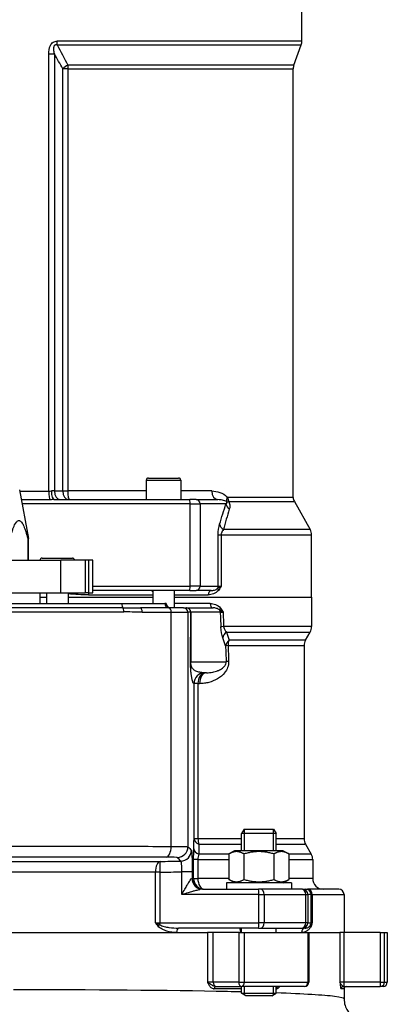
# Model space of a CAD drawing. Header units: millimetres. Extents: x 0 to 5940, y 0 to 4200.
# Tile 57 of 62: x 4817 to 4987, y 2093 to 2548. Entities that reach past the tile are written whole.
import ezdxf

# ---------------------------------------------------------------- set-up
doc = ezdxf.new("R2010")
doc.units = ezdxf.units.MM
doc.header["$LTSCALE"] = 50
doc.layers.add('02-LINIE-035', color=2, linetype='CONTINUOUS')

msp = doc.modelspace()

# ---------------------------------------------------------------- linework, layer by layer
at = {"layer": '02-LINIE-035'}
for p, q in [((4947.46, 2538.03), (4947.46, 2557.83)), ((4834.25, 2536.32), (4947.15, 2536.32)), ((4947.46, 2538.03), (4834.29, 2538.03)), ((4943.76, 2526.98), (4947.15, 2536.32)), ((4830.47, 2330.13), (4830.47, 2532.11)), ((4830.47, 2532.11), (4833.08, 2532.11)), ((4833.08, 2532.11), (4833.08, 2330.15)), ((4839.16, 2525.27), (4836.91, 2525.27)), ((4836.91, 2330.15), (4836.91, 2525.27)), ((4839.16, 2525.27), (4943.46, 2525.27)), ((4839.16, 2525.27), (4839.16, 2330.15)), ((4943.76, 2526.98), (4839.22, 2526.98)), ((4943.46, 2327.2), (4943.46, 2525.27)), ((4875.46, 2335.15), (4891.46, 2335.15)), ((4875.46, 2335.15), (4875.46, 2326.15)), ((4876.46, 2336.15), (4890.46, 2336.15)), ((4891.46, 2335.15), (4891.46, 2326.15)), ((4816.9, 2330.68), (4820.96, 2308.15)), ((4833.08, 2330.15), (4831.6, 2330.15)), ((4833.08, 2330.15), (4836.91, 2330.15)), ((4836.91, 2330.15), (4839.16, 2330.15)), ((4875.46, 2330.15), (4839.16, 2330.15)), ((4905.76, 2330.15), (4891.46, 2330.15)), ((4832.98, 2326.15), (4895.67, 2326.15)), ((4898.49, 2326.15), (4895.67, 2326.15)), ((4898.49, 2326.15), (4908.59, 2326.15)), ((4943.46, 2327.2), (4913.2, 2327.2)), ((4913.6, 2325.23), (4943.98, 2325.23)), ((4943.98, 2325.23), (4951.31, 2312.29)), ((4895.72, 2324.15), (4818.08, 2324.15)), ((4895.72, 2286.15), (4895.72, 2324.15)), ((4895.72, 2324.15), (4900.42, 2324.15)), ((4900.42, 2324.15), (4900.42, 2286.15)), ((4912.35, 2324.15), (4900.42, 2324.15)), ((4951.31, 2312.29), (4911.17, 2312.29)), ((4820.96, 2308.15), (4820.68, 2308.15)), ((4820.68, 2308.15), (4820.68, 2298.15)), ((4820.96, 2298.15), (4820.96, 2308.15)), ((4908.75, 2286.15), (4908.75, 2309.83)), ((4908.75, 2309.83), (4910.1, 2309.83)), ((4910.1, 2309.83), (4951.96, 2309.83)), ((4910.1, 2309.83), (4910.1, 2286.15)), ((4951.96, 2281.15), (4951.96, 2309.83)), ((4755.5, 2298.15), (4836.03, 2298.15)), ((4827.32, 2299.15), (4841.32, 2299.15)), ((4836.03, 2283.15), (4836.03, 2298.15)), ((4847.17, 2298.15), (4836.03, 2298.15)), ((4849, 2298.15), (4847.17, 2298.15)), ((4847.17, 2298.15), (4847.17, 2283.15)), ((4849, 2283.15), (4849, 2298.15)), ((4850.71, 2298.15), (4849, 2298.15)), ((4850.71, 2283.15), (4850.71, 2298.15)), ((4850.71, 2286.15), (4895.72, 2286.15)), ((4895.67, 2284.15), (4850.71, 2284.15)), ((4878.46, 2284.15), (4878.46, 2278.15)), ((4888.46, 2284.15), (4888.46, 2276.15)), ((4895.67, 2284.15), (4898.49, 2284.15)), ((4900.42, 2286.15), (4895.72, 2286.15)), ((4905.43, 2284.15), (4898.49, 2284.15)), ((4900.42, 2286.15), (4908.75, 2286.15)), ((4908.75, 2286.15), (4910.1, 2286.15)), ((4755.5, 2283.15), (4836.03, 2283.15)), ((4826.46, 2278.15), (4826.46, 2283.15)), ((4826.46, 2281.15), (4829.32, 2281.15)), ((4829.32, 2283.15), (4829.32, 2278.15)), ((4836.03, 2283.15), (4847.17, 2283.15)), ((4839.32, 2283.15), (4839.32, 2278.15)), ((4839.32, 2281.15), (4878.46, 2281.15)), ((4839.32, 2281.15), (4878.46, 2281.15)), ((4849, 2283.15), (4847.17, 2283.15)), ((4848.76, 2282.15), (4878.46, 2282.15)), ((4849, 2283.15), (4850.71, 2283.15)), ((4888.46, 2282.15), (4904.12, 2282.15)), ((4888.46, 2281.15), (4951.96, 2281.15)), ((4888.46, 2281.15), (4951.96, 2281.15)), ((4951.96, 2281.15), (4951.96, 2267.49)), ((4864.67, 2276.21), (4764.24, 2276.21)), ((4764.75, 2278.15), (4864.16, 2278.15)), ((4864.16, 2278.15), (4884, 2278.15)), ((4886.04, 2276.15), (4872.8, 2276.15)), ((4884.75, 2278.15), (4884, 2278.15)), ((4884.75, 2278.15), (4884.76, 2278.15)), ((4892.74, 2276.15), (4886.04, 2276.15)), ((4905.03, 2278.15), (4888.46, 2278.15)), ((4892.74, 2276.15), (4894.04, 2276.15)), ((4894.04, 2276.15), (4894.21, 2276.15)), ((4894.21, 2276.15), (4906.35, 2276.15)), ((4763.74, 2274.27), (4865.17, 2274.27)), ((4873.59, 2274.15), (4887.01, 2274.15)), ((4887.01, 2165.95), (4887.01, 2274.15)), ((4887.01, 2274.15), (4894.74, 2274.15)), ((4894.74, 2274.15), (4894.74, 2165.76)), ((4896.04, 2274.15), (4894.74, 2274.15)), ((4895.95, 2251.36), (4896.04, 2274.15)), ((4896.14, 2274.2), (4896.05, 2251.28)), ((4909.7, 2274.2), (4896.14, 2274.2)), ((4951.96, 2267.49), (4911.26, 2267.49)), ((4912.57, 2264.99), (4951.29, 2264.99)), ((4949.13, 2261.24), (4913.8, 2261.24)), ((4949.13, 2261.24), (4951.29, 2264.99)), ((4913.3, 2258.74), (4948.46, 2258.74)), ((4948.46, 2258.74), (4948.46, 2169.41)), ((4896.05, 2251.28), (4912.44, 2251.28)), ((4903.35, 2246.15), (4902.49, 2246.15)), ((4897.58, 2241.15), (4897.49, 2241.15)), ((4897.58, 2169.41), (4897.58, 2241.15)), ((4899.41, 2241.15), (4897.58, 2241.15)), ((4899.41, 2241.15), (4900.16, 2241.15)), ((4899.41, 2241.15), (4899.41, 2169.41)), ((4920.82, 2173.95), (4919.59, 2171.95)), ((4935.59, 2171.95), (4919.59, 2171.95)), ((4919.59, 2163.95), (4919.59, 2171.95)), ((4920.8, 2173.91), (4920.8, 2163.95)), ((4920.82, 2173.95), (4934.36, 2173.95)), ((4934.36, 2173.95), (4935.59, 2171.95)), ((4934.39, 2163.95), (4934.39, 2173.91)), ((4935.59, 2163.95), (4935.59, 2171.95)), ((4899.41, 2169.41), (4897.58, 2169.41)), ((4919.59, 2169.41), (4899.41, 2169.41)), ((4899.83, 2166.91), (4919.59, 2166.91)), ((4948.46, 2169.41), (4935.59, 2169.41)), ((4935.59, 2166.91), (4949.13, 2166.91)), ((4949.13, 2166.91), (4951.79, 2162.31)), ((4913.74, 2162.31), (4899.77, 2162.31)), ((4916.34, 2163.95), (4913.74, 2162.44)), ((4913.74, 2162.44), (4913.74, 2150.65)), ((4938.84, 2163.95), (4916.34, 2163.95)), ((4920.66, 2162.44), (4920.66, 2150.65)), ((4934.52, 2162.44), (4934.52, 2150.65)), ((4938.84, 2163.95), (4941.45, 2162.44)), ((4941.45, 2162.44), (4941.45, 2150.65)), ((4951.79, 2162.31), (4941.45, 2162.31)), ((4897.4, 2151.15), (4897.4, 2159.81)), ((4899.32, 2159.81), (4897.4, 2159.81)), ((4899.32, 2159.81), (4913.74, 2159.81)), ((4899.32, 2159.81), (4899.32, 2151.15)), ((4941.45, 2159.81), (4952.46, 2159.81)), ((4952.46, 2159.81), (4952.46, 2151.15)), ((4879.79, 2130.65), (4879.79, 2153.99)), ((4881.76, 2153.99), (4879.79, 2153.99)), ((4881.76, 2153.99), (4881.76, 2130.65)), ((4891.89, 2143.65), (4891.89, 2154.17)), ((4896.72, 2154.17), (4891.89, 2154.17)), ((4896.72, 2154.17), (4896.72, 2151.15)), ((4896.72, 2151.15), (4896.6, 2151.15)), ((4896.72, 2151.15), (4897.4, 2151.15)), ((4897.4, 2151.15), (4899.32, 2151.15)), ((4913.74, 2151.15), (4899.32, 2151.15)), ((4942.59, 2149.15), (4912.59, 2149.15)), ((4912.59, 2149.15), (4912.59, 2146.15)), ((4916.34, 2149.15), (4913.74, 2150.65)), ((4938.84, 2149.15), (4941.45, 2150.65)), ((4952.46, 2151.15), (4941.45, 2151.15)), ((4942.59, 2149.15), (4942.59, 2146.15)), ((4927.52, 2143.65), (4891.89, 2143.65)), ((4901.48, 2146.15), (4927.43, 2146.15)), ((4928.36, 2146.15), (4927.43, 2146.15)), ((4927.52, 2130.65), (4927.52, 2143.65)), ((4927.52, 2143.65), (4929.98, 2143.65)), ((4947.31, 2146.15), (4928.36, 2146.15)), ((4929.98, 2143.65), (4929.98, 2130.65)), ((4929.98, 2143.65), (4949.21, 2143.65)), ((4947.67, 2146.15), (4947.31, 2146.15)), ((4947.67, 2146.15), (4949.27, 2146.15)), ((4949.21, 2130.65), (4949.21, 2143.65)), ((4949.21, 2143.65), (4950.17, 2143.65)), ((4949.27, 2146.15), (4949.99, 2146.15)), ((4964.46, 2146.15), (4949.99, 2146.15)), ((4950.17, 2143.65), (4950.17, 2130.65)), ((4951.77, 2143.65), (4950.17, 2143.65)), ((4951.77, 2130.65), (4951.77, 2143.65)), ((4952.25, 2143.65), (4951.77, 2143.65)), ((4952.25, 2143.65), (4966.96, 2143.65)), ((4952.25, 2143.65), (4952.25, 2130.65)), ((4966.96, 2143.65), (4966.96, 2126.15)), ((4879.79, 2130.65), (4881.76, 2130.65)), ((4881.76, 2130.65), (4927.52, 2130.65)), ((4929.98, 2130.65), (4927.52, 2130.65)), ((4949.21, 2130.65), (4929.98, 2130.65)), ((4950.17, 2130.65), (4949.21, 2130.65)), ((4950.17, 2130.65), (4951.77, 2130.65)), ((4951.77, 2130.65), (4952.25, 2130.65)), ((4723.71, 2126.15), (4903.83, 2126.15)), ((4739.43, 2126.15), (4889.48, 2126.15)), ((4889.48, 2126.15), (4903.83, 2126.15)), ((4927.43, 2128.15), (4890.46, 2128.15)), ((4903.83, 2126.15), (4903.83, 2103.15)), ((4906.41, 2126.15), (4903.83, 2126.15)), ((4906.41, 2103.15), (4906.41, 2126.15)), ((4918.23, 2126.15), (4906.41, 2126.15)), ((4918.23, 2126.15), (4920.88, 2126.15)), ((4918.23, 2126.15), (4918.23, 2103.15)), ((4919.59, 2126.15), (4919.59, 2128.15)), ((4920.88, 2103.15), (4920.88, 2126.15)), ((4920.88, 2126.15), (4950.21, 2126.15)), ((4927.43, 2128.15), (4928.36, 2128.15)), ((4928.36, 2128.15), (4947.31, 2128.15)), ((4935.59, 2126.15), (4935.59, 2128.15)), ((4947.31, 2128.15), (4947.67, 2128.15)), ((4948.97, 2128.15), (4947.67, 2128.15)), ((4950.21, 2126.15), (4950.64, 2126.15)), ((4950.21, 2126.15), (4950.21, 2103.15)), ((4950.64, 2126.15), (4965.03, 2126.15)), ((4950.64, 2126.15), (4950.64, 2103.15)), ((4950.64, 2126.15), (4965.03, 2126.15)), ((4965.03, 2126.15), (4965.03, 2103.15)), ((4967, 2126.15), (4965.03, 2126.15)), ((4967, 2103.15), (4967, 2126.15)), ((4983.72, 2126.15), (4967, 2126.15)), ((4983.72, 2126.15), (4985.7, 2126.15)), ((4983.72, 2126.15), (4983.72, 2103.15)), ((4985.7, 2103.15), (4985.7, 2126.15)), ((4985.7, 2126.15), (4986.96, 2126.15)), ((4986.96, 2126.15), (4986.96, 2103.15)), ((4906.41, 2103.15), (4903.83, 2103.15)), ((4918.23, 2103.15), (4906.41, 2103.15)), ((4918.23, 2103.15), (4920.88, 2103.15)), ((4920.88, 2103.15), (4950.21, 2103.15)), ((4950.21, 2103.15), (4950.64, 2103.15)), ((4967, 2103.15), (4965.03, 2103.15)), ((4967, 2101.15), (4967, 2103.15)), ((4983.72, 2103.15), (4967, 2103.15)), ((4983.72, 2103.15), (4983.72, 2101.15)), ((4983.72, 2103.15), (4985.7, 2103.15)), ((4985.7, 2103.15), (4986.96, 2103.15)), ((4919.59, 2100.15), (4906.9, 2100.15)), ((4907.51, 2101.15), (4907.83, 2101.15)), ((4907.83, 2101.15), (4919.65, 2101.15)), ((4919.59, 2098.17), (4919.59, 2101.15)), ((4919.59, 2098.17), (4935.59, 2098.17)), ((4921.59, 2096.95), (4919.59, 2098.17)), ((4948.64, 2101.15), (4919.65, 2101.15)), ((4920.8, 2101.15), (4920.8, 2097.43)), ((4933.59, 2096.95), (4935.59, 2098.17)), ((4934.39, 2097.43), (4934.39, 2101.15)), ((4935.59, 2098.17), (4935.59, 2101.15)), ((4935.74, 2100.15), (4935.59, 2100.15)), ((4966.96, 2100.15), (4965.59, 2100.15)), ((4966.58, 2101.15), (4967, 2101.15)), ((4966.96, 2100.15), (4966.96, 2095.43)), ((4967, 2101.15), (4983.72, 2101.15)), ((4984.96, 2101.15), (4983.72, 2101.15)), ((4933.59, 2096.95), (4921.59, 2096.95))]:
    msp.add_line(p, q, dxfattribs=at)
for centre, radius, start, end in [((4942.46, 2538.03), 5, 340, 0), ((4948.46, 2525.27), 5, 160, 180), ((4876.46, 2335.15), 1, 90, 180), ((4890.46, 2335.15), 1, 0, 90), ((4947.46, 2327.2), 4, 180, 209.5388), ((4946.96, 2309.83), 5, 0, 29.5388), ((4827.32, 2298.15), 1, 90, 180), ((4841.32, 2298.15), 1, 0, 90), ((4886.76, 2278.15), 2, 180, 270), ((4946.96, 2267.49), 5, 330, 0), ((4953.46, 2258.74), 5, 150, 180), ((4953.46, 2169.41), 5, 180, 210), ((4947.46, 2159.81), 5, 0, 30), ((4957.46, 2151.15), 5, 180, 270), ((4964.46, 2143.65), 2.5, 0, 90), ((4948.64, 2103.15), 2, 270, 0), ((4984.96, 2103.15), 2, 270, 0), ((4967.96, 2100.15), 1, 90, 180)]:
    msp.add_arc(centre, radius, start, end, dxfattribs=at)
for centre, major_axis, ratio, start_param, end_param in [((4833.55, 2538.03), (0, -5), 0.149144, 1.22173, 1.570796), ((4840.12, 2525.27), (4.33, 2.5), 0.386247, 1.556083, 2.161597), ((4840.12, 2525.27), (0, -5), 0.191532, 4.363323, 4.712389), ((4830.95, 2330.13), (0.03, -4), 0.120402, 4.711555, 6.209981), ((4832.98, 2330.15), (0, -4), 0.345575, 4.712389, 6.283185), ((4835.65, 2330.15), (0, -4), 0.642788, 4.712389, 6.283185), ((4839.48, 2330.15), (0, -4), 0.642788, 4.712389, 6.283185), ((4839.93, 2330.15), (0, -4), 0.191532, 4.712389, 6.283185), ((4908.59, 2330.15), (0, -4), 0.70778, 4.712389, 6.283185), ((4895.67, 2324.15), (0, 2), 0.026177, 4.712389, 6.283185), ((4898.49, 2324.15), (0, 2), 0.965926, 4.712389, 6.283185), ((4916.01, 2327.34), (-2.89, -2.76), 0.632475, 5.29748, 5.996564), ((4916.27, 2327.2), (0, -4), 0.765495, 4.712389, 5.227938), ((4917.18, 2324.15), (4.74, -1.59), 0.765149, 3.555276, 4.227056), ((4914.24, 2314.76), (-4.8, 1.41), 0.72399, 0.384616, 1.102461), ((4895.67, 2286.15), (0, -2), 0.026177, 0, 1.570796), ((4898.49, 2286.15), (0, -2), 0.965926, 0, 1.570796), ((4905.43, 2282.15), (0, 2), 0.652136, 0, 1.570796), ((4910.19, 2284.19), (-1.58, 1.23), 0.500888, 0.26391, 0.997951), ((4906.82, 2286.15), (0, 2), 0.965926, 4.201538, 4.712389), ((4849.26, 2282.15), (0, 2), 0.249512, 1.047198, 1.570796), ((4864.84, 2278.15), (0, -2), 0.338127, 4.712389, 6.030505), ((4864.5, 2274.27), (0, 2), 0.338127, 4.712389, 6.030505), ((4872.8, 2274.15), (0, 2), 0.394251, 4.712389, 6.283185), ((4886, 2278.15), (0, -2), 0.999391, 4.712389, 6.283185), ((4886.75, 2278.15), (0, -2), 0.999391, 4.712389, 6.283185), ((4886.04, 2274.15), (0, 2), 0.483671, 4.712389, 6.283185), ((4892.74, 2274.15), (0, 2), 0.999391, 4.712389, 6.283185), ((4894.04, 2274.15), (0, 2), 0.999391, 4.712389, 6.283185), ((4894.21, 2274.15), (0, 2), 0.965926, 4.738569, 6.283185), ((4906.35, 2278.15), (0, -2), 0.658713, 4.712389, 6.283185), ((4911.16, 2276.07), (-1.59, -1.22), 0.504645, 5.295384, 6.01723), ((4907.77, 2274.15), (0, -2), 0.965926, 1.596976, 2.072613), ((4899.04, 2274.15), (-3, -0.01), 0.077034, 6.019146, 6.247519), ((4809.63, 6968.41), (137.65, -5441.86), 0.006773, 5.752631, 5.755122), ((4913.59, 2274.15), (4.05, -0.07), 0.015324, 3.427467, 4.0275), ((4814.46, 6968.55), (132.82, -5441.86), 0.006536, 5.752709, 5.755134), ((4914.78, 2267.49), (-5, -0.18), 0.036552, 5.492819, 6.021299), ((4915.67, 2262.49), (-4.73, -1.63), 0.74526, 5.150972, 5.884689), ((4916.99, 2258.74), (-4.7, -1.7), 0.761845, 5.157226, 5.872297), ((4916.99, 2258.74), (0, -5), 0.737656, 4.18879, 4.712389), ((4916.99, 2258.74), (-5, -0.19), 0.041811, 5.54118, 6.021243), ((4809.63, 6968.41), (134.27, -5308.2), 0.006773, 5.803609, 5.806615), ((4814.46, 6968.55), (129.44, -5308.2), 0.00653, 5.803622, 5.806627), ((4898.95, 2251.36), (-3, 0.01), 0.115556, 0.035142, 0.263514), ((4917.27, 2251.41), (-5, -0.19), 0.042169, 5.544176, 6.021239), ((4902.49, 2241.15), (0, 5), 0.999391, 0, 1.570796), ((4902.58, 2241.15), (0, 5), 0.999391, 0, 1.570796), ((4902.58, 2241.15), (0, 5), 0.63399, 0, 1.570796), ((4903.35, 2241.15), (0, 5), 0.639562, 0, 1.570796), ((4884.59, 2165.95), (0, -5), 0.483671, 0.039884, 1.571182), ((4889.75, 2165.76), (3.5, 3.57), 0.998807, 3.937737, 5.487041), ((4902.58, 2169.41), (-5, 0.13), 0.609243, 0.044025, 1.005768), ((4902.58, 2169.41), (0, -5), 0.63399, 4.712389, 5.235988), ((4891.38, 2164.15), (3.5, 3.57), 0.998808, 3.93803, 5.486748), ((4902.46, 2164.81), (-5, 0.13), 0.603803, 0.043795, 1.018579), ((4881.93, 2153.99), (0, 5), 0.428436, 0.038634, 1.570371), ((4881.93, 2153.99), (-0.08, 5), 0.034895, 0.034928, 1.570226), ((4854.63, 2156.13), (-93.07, -0.77), 0.026571, 1.866389, 1.982535), ((4901.48, 2151.15), (0, -5), 0.976381, 4.712389, 6.283185), ((4901.71, 2151.15), (0, -5), 0.999391, 4.712389, 6.283185), ((4902.4, 2151.15), (0, -5), 0.999391, 4.712389, 6.283185), ((4902.4, 2151.15), (0, -5), 0.61497, 4.712389, 6.283185), ((4927.43, 2143.65), (0, 2.5), 0.034899, 4.712389, 6.283185), ((4928.36, 2143.65), (0, 2.5), 0.650865, 4.712389, 6.283185), ((4947.31, 2143.65), (0, 2.5), 0.759194, 4.712389, 6.283185), ((4947.67, 2143.65), (0, 2.5), 0.999391, 4.712389, 6.283185), ((4949.27, 2143.65), (0, 2.5), 0.999391, 4.712389, 6.283185), ((4949.99, 2143.65), (0, 2.5), 0.903572, 4.712389, 6.283185), ((4881.82, 2129.1), (1.55, 1.26), 0.292558, 1.378031, 1.915679), ((4881.67, 2130.65), (0, 2.5), 0.034899, 4.361619, 4.712389), ((4927.43, 2130.65), (0, -2.5), 0.034899, 0, 1.570796), ((4928.36, 2130.65), (0, -2.5), 0.650865, 0, 1.570796), ((4947.31, 2130.65), (0, -2.5), 0.759194, 0, 1.570796), ((4947.67, 2130.65), (0, -2.5), 0.999391, 0, 1.570796), ((4953.5, 2129.1), (-1.86, 0.73), 0.603842, 0.041128, 0.578776), ((4949.27, 2130.65), (0, 2.5), 0.999391, 4.361619, 4.712389), ((4890.46, 2126.15), (0, 2), 0.491963, 0, 1.570796), ((4948.97, 2126.15), (0, 2), 0.870616, 0, 1.570796), ((4907.83, 2103.15), (0, -2), 0.707107, 4.712389, 6.283185), ((4919.65, 2103.15), (0, -2), 0.707107, 4.712389, 6.283185), ((4919.65, 2103.15), (0, -2), 0.616958, 0, 1.570796), ((4948.64, 2103.15), (0, -2), 0.786996, 0, 1.570796), ((4983.72, 2103.15), (0, -2), 0.992746, 0, 1.570796), ((4907.51, 2100.15), (0, 1), 0.606221, 0, 1.570796), ((4936.53, 2100.15), (0, 1), 0.795296, 0, 1.570796), ((4966.58, 2100.15), (0, 1), 0.991022, 0, 1.570796)]:
    msp.add_ellipse(centre, major_axis=major_axis, ratio=ratio, start_param=start_param, end_param=end_param, dxfattribs=at)
for points, knots in [([(4830.47, 2532.11), (4830.47, 2533.42), (4830.61, 2534.76), (4831.15, 2535.94), (4831.16, 2535.95), (4831.17, 2535.97), (4831.17, 2535.98), (4831.45, 2536.57), (4831.86, 2537.11), (4832.39, 2537.47), (4832.4, 2537.48), (4832.41, 2537.49), (4832.42, 2537.5), (4832.96, 2537.86), (4833.63, 2538.03), (4834.29, 2538.03)], [0, 0, 0, 0, 0.4944, 0.4944, 0.4944, 0.5, 0.5, 0.5, 0.744851, 0.744851, 0.744851, 0.75, 0.75, 0.75, 1, 1, 1, 1]), ([(4833.08, 2532.11), (4832.94, 2532.75), (4832.82, 2533.39), (4832.78, 2534.05), (4832.75, 2534.42), (4832.74, 2534.8), (4832.79, 2535.18), (4832.8, 2535.26), (4832.81, 2535.35), (4832.83, 2535.43), (4832.86, 2535.57), (4832.9, 2535.71), (4832.96, 2535.85), (4832.99, 2535.92), (4833.03, 2535.99), (4833.07, 2536.05), (4833.12, 2536.12), (4833.17, 2536.18), (4833.23, 2536.23), (4833.24, 2536.24), (4833.26, 2536.25), (4833.27, 2536.26), (4833.35, 2536.32), (4833.44, 2536.36), (4833.54, 2536.38), (4833.62, 2536.4), (4833.7, 2536.41), (4833.77, 2536.41), (4833.88, 2536.41), (4833.98, 2536.39), (4834.08, 2536.36), (4834.14, 2536.35), (4834.19, 2536.34), (4834.25, 2536.32)], [0, 0, 0, 0, 0.3701426, 0.3701426, 0.3701426, 0.5829279, 0.5829279, 0.5829279, 0.6308234, 0.6308234, 0.6308234, 0.7113576, 0.7113576, 0.7113576, 0.7555012, 0.7555012, 0.7555012, 0.7985446, 0.7985446, 0.7985446, 0.80792, 0.80792, 0.80792, 0.8638676, 0.8638676, 0.8638676, 0.9084075, 0.9084075, 0.9084075, 0.9676844, 0.9676844, 0.9676844, 0.9999998, 0.9999998, 0.9999998, 0.9999998]), ([(4905.76, 2330.15), (4907.08, 2330.15), (4908.35, 2329.93), (4910.78, 2329.05), (4911.96, 2328.42), (4912.95, 2327.34)], [0, 0, 0, 0, 0.5, 0.5, 1, 1, 1, 1]), ([(4830.94, 2326.14), (4826.95, 2326.13), (4822.95, 2326.12), (4818.96, 2326.12), (4818.55, 2326.12), (4818.13, 2326.12), (4817.72, 2326.12)], [0, 0, 0, 0, 0.7271369, 0.7271369, 0.7271369, 0.8020609, 0.8020609, 0.8020609, 0.8020609]), ([(4912.74, 2325.21), (4912.1, 2325.6), (4911.43, 2325.79), (4910.75, 2325.93), (4910.74, 2325.93), (4910.73, 2325.93), (4910.71, 2325.94), (4910.02, 2326.08), (4909.31, 2326.15), (4908.59, 2326.15)], [0, 0, 0, 0, 0.490462, 0.490462, 0.490462, 0.5, 0.5, 0.5, 1, 1, 1, 1]), ([(4912.35, 2324.15), (4912.48, 2324.26), (4912.61, 2324.38), (4912.71, 2324.54), (4912.73, 2324.57), (4912.74, 2324.6), (4912.75, 2324.63), (4912.76, 2324.65), (4912.77, 2324.67), (4912.78, 2324.69), (4912.8, 2324.73), (4912.81, 2324.77), (4912.82, 2324.81), (4912.83, 2324.85), (4912.83, 2324.9), (4912.82, 2324.96), (4912.82, 2324.99), (4912.82, 2325.02), (4912.81, 2325.04), (4912.8, 2325.07), (4912.79, 2325.11), (4912.78, 2325.14), (4912.77, 2325.17), (4912.75, 2325.19), (4912.74, 2325.21)], [0, 0, 0, 0, 0.532973, 0.532973, 0.532973, 0.620247, 0.620247, 0.620247, 0.680634, 0.680634, 0.680634, 0.782713, 0.782713, 0.782713, 0.886154, 0.886154, 0.886154, 0.929382, 0.929382, 0.929382, 0.973447, 0.973447, 0.973447, 1, 1, 1, 1]), ([(4912.74, 2325.21), (4912.84, 2325.2), (4912.98, 2325.18), (4913.15, 2325.18), (4913.28, 2325.19), (4913.44, 2325.2), (4913.6, 2325.23)], [0, 0, 0, 0, 0.552887, 0.552887, 0.552887, 1, 1, 1, 1]), ([(4913.2, 2327.2), (4913.2, 2327.2), (4913.2, 2327.2), (4913.2, 2327.2), (4913.16, 2327.2), (4913.13, 2327.21), (4913.1, 2327.23), (4913.05, 2327.26), (4913, 2327.3), (4912.95, 2327.34)], [0, 0, 0, 0, 0.029027, 0.029027, 0.029027, 0.409888, 0.409888, 0.409888, 1, 1, 1, 1]), ([(4913.6, 2325.23), (4913.95, 2324.58), (4914.1, 2323.94), (4914.12, 2323.37), (4914.12, 2323.34), (4914.12, 2323.31), (4914.12, 2323.28), (4914.14, 2322.69), (4914.04, 2322.16), (4913.89, 2321.68)], [0, 0, 0, 0, 0.4761, 0.4761, 0.4761, 0.5, 0.5, 0.5, 1, 1, 1, 1]), ([(4911.17, 2312.29), (4910.97, 2312.08), (4910.77, 2311.83), (4910.59, 2311.53), (4910.46, 2311.3), (4910.33, 2311.04), (4910.24, 2310.73), (4910.19, 2310.57), (4910.15, 2310.39), (4910.13, 2310.2), (4910.11, 2310.08), (4910.1, 2309.95), (4910.1, 2309.83)], [0, 0, 0, 0, 0.411436, 0.411436, 0.411436, 0.727726, 0.727726, 0.727726, 0.893476, 0.893476, 0.893476, 1, 1, 1, 1]), ([(4878.46, 2283.59), (4878.31, 2283.79), (4878.18, 2283.96), (4878.04, 2284.11), (4878, 2284.15), (4877.98, 2284.15)], [1.0127734, 1.0127734, 1.0127734, 1.0127734, 1.1407572, 1.1407572, 1.2148424, 1.2148424, 1.2148424, 1.2148424]), ([(4908.82, 2284.19), (4908.21, 2283.4), (4907.43, 2282.93), (4906.63, 2282.61), (4905.82, 2282.29), (4904.99, 2282.15), (4904.12, 2282.15)], [0, 0, 0, 0, 0.5, 0.5, 0.5, 1, 1, 1, 1]), ([(4905.43, 2284.15), (4905.97, 2284.15), (4906.5, 2284.21), (4907.01, 2284.36), (4907.03, 2284.37), (4907.04, 2284.37), (4907.06, 2284.38), (4907.56, 2284.53), (4908.06, 2284.73), (4908.51, 2285.17)], [0, 0, 0, 0, 0.5, 0.5, 0.5, 0.514975, 0.514975, 0.514975, 1, 1, 1, 1]), ([(4908.51, 2285.17), (4908.7, 2285.33), (4908.93, 2285.48), (4909.18, 2285.64), (4909.31, 2285.72), (4909.46, 2285.81), (4909.61, 2285.89), (4909.76, 2285.97), (4909.92, 2286.06), (4910.09, 2286.14), (4910.1, 2286.14), (4910.1, 2286.14), (4910.1, 2286.15)], [0, 0, 0, 0, 0.480426, 0.480426, 0.480426, 0.7367, 0.7367, 0.7367, 0.995062, 0.995062, 0.995062, 1, 1, 1, 1]), ([(4910.1, 2286.15), (4910.1, 2286.14), (4910.1, 2286.14), (4910.1, 2286.14), (4909.69, 2285.47), (4909.28, 2284.79), (4908.82, 2284.19)], [0, 0, 0, 0, 0.004785, 0.004785, 0.004785, 1, 1, 1, 1]), ([(4905.03, 2278.15), (4905.9, 2278.15), (4906.74, 2278), (4907.56, 2277.67), (4908.37, 2277.35), (4909.17, 2276.88), (4909.77, 2276.07)], [0, 0, 0, 0, 0.5, 0.5, 0.5, 1, 1, 1, 1]), ([(4909.47, 2275.11), (4909.02, 2275.56), (4908.51, 2275.76), (4908, 2275.91), (4907.99, 2275.92), (4907.97, 2275.92), (4907.95, 2275.92), (4907.43, 2276.08), (4906.89, 2276.15), (4906.35, 2276.15)], [0, 0, 0, 0, 0.484941, 0.484941, 0.484941, 0.5, 0.5, 0.5, 1, 1, 1, 1]), ([(4911.03, 2274.15), (4911.02, 2274.15), (4911.02, 2274.15), (4911.02, 2274.15), (4910.85, 2274.23), (4910.69, 2274.31), (4910.55, 2274.4), (4910.4, 2274.48), (4910.26, 2274.56), (4910.13, 2274.64), (4909.88, 2274.8), (4909.66, 2274.95), (4909.47, 2275.11)], [0, 0, 0, 0, 0.005022, 0.005022, 0.005022, 0.262946, 0.262946, 0.262946, 0.518867, 0.518867, 0.518867, 1, 1, 1, 1]), ([(4909.77, 2276.07), (4910.22, 2275.47), (4910.62, 2274.81), (4911.02, 2274.16), (4911.02, 2274.15), (4911.03, 2274.15), (4911.03, 2274.15)], [0, 0, 0, 0, 0.995137, 0.995137, 0.995137, 1, 1, 1, 1]), ([(4873.59, 2274.15), (4871.11, 2274.15), (4868.59, 2274.25), (4866.06, 2274.27), (4865.76, 2274.27), (4865.47, 2274.27), (4865.17, 2274.27)], [0, 0, 0, 0, 0.89649, 0.89649, 0.89649, 1, 1, 1, 1]), ([(4911.26, 2267.49), (4911.31, 2266.85), (4911.54, 2266.34), (4911.78, 2265.94), (4912.02, 2265.55), (4912.29, 2265.25), (4912.57, 2264.99)], [0, 0, 0, 0, 0.5, 0.5, 0.5, 1, 1, 1, 1]), ([(4897.49, 2241.15), (4897.43, 2241.15), (4897.36, 2241.2), (4897.29, 2241.31), (4897.24, 2241.39), (4897.18, 2241.51), (4897.12, 2241.66), (4897.11, 2241.68), (4897.1, 2241.71), (4897.09, 2241.73), (4897.03, 2241.91), (4896.96, 2242.12), (4896.89, 2242.36), (4896.86, 2242.48), (4896.83, 2242.61), (4896.79, 2242.74), (4896.76, 2242.88), (4896.73, 2243.01), (4896.7, 2243.16), (4896.64, 2243.44), (4896.58, 2243.72), (4896.52, 2244.02), (4896.52, 2244.06), (4896.51, 2244.1), (4896.5, 2244.15), (4896.47, 2244.34), (4896.44, 2244.53), (4896.4, 2244.73), (4896.37, 2244.92), (4896.35, 2245.11), (4896.32, 2245.3), (4896.32, 2245.33), (4896.31, 2245.35), (4896.31, 2245.38), (4896.27, 2245.63), (4896.24, 2245.89), (4896.21, 2246.15), (4896.18, 2246.42), (4896.15, 2246.69), (4896.13, 2246.97), (4896.13, 2247.01), (4896.12, 2247.03), (4896.12, 2247.08), (4896.1, 2247.27), (4896.09, 2247.46), (4896.07, 2247.66), (4896.06, 2247.83), (4896.05, 2248.01), (4896.04, 2248.19), (4896.03, 2248.24), (4896.03, 2248.27), (4896.03, 2248.35), (4896.02, 2248.49), (4896.01, 2248.63), (4896.01, 2248.77), (4896, 2248.86), (4896, 2248.95), (4895.99, 2249.04), (4895.99, 2249.12), (4895.99, 2249.16), (4895.98, 2249.27), (4895.98, 2249.37), (4895.98, 2249.47), (4895.97, 2249.57), (4895.97, 2249.66), (4895.97, 2249.76), (4895.97, 2249.85), (4895.97, 2249.86), (4895.97, 2249.87), (4895.97, 2249.88), (4895.96, 2249.89), (4895.96, 2249.9), (4895.96, 2249.93), (4895.96, 2250), (4895.96, 2250.07), (4895.96, 2250.14), (4895.96, 2250.23), (4895.96, 2250.31), (4895.95, 2250.4), (4895.95, 2250.51), (4895.95, 2250.62), (4895.95, 2250.73), (4895.95, 2250.8), (4895.95, 2250.88), (4895.95, 2250.95), (4895.95, 2251), (4895.95, 2251.06), (4895.95, 2251.11), (4895.95, 2251.14), (4895.95, 2251.17), (4895.95, 2251.21), (4895.95, 2251.26), (4895.95, 2251.31), (4895.95, 2251.36)], [0, 0, 0, 0, 0.131077, 0.131077, 0.131077, 0.234375, 0.234375, 0.234375, 0.25, 0.25, 0.25, 0.375, 0.375, 0.375, 0.4375, 0.4375, 0.4375, 0.5, 0.5, 0.5, 0.609375, 0.609375, 0.609375, 0.625, 0.625, 0.625, 0.684441, 0.684441, 0.684441, 0.742188, 0.742188, 0.742188, 0.75, 0.75, 0.75, 0.807154, 0.807154, 0.807154, 0.867187, 0.867187, 0.867187, 0.875, 0.875, 0.875, 0.903643, 0.903643, 0.903643, 0.929687, 0.929687, 0.929687, 0.9375, 0.9375, 0.9375, 0.951828, 0.951828, 0.951828, 0.960937, 0.960937, 0.960937, 0.96875, 0.96875, 0.96875, 0.975915, 0.975915, 0.975915, 0.982422, 0.982422, 0.982422, 0.983398, 0.983398, 0.983398, 0.984375, 0.984375, 0.984375, 0.986733, 0.986733, 0.986733, 0.989521, 0.989521, 0.989521, 0.993125, 0.993125, 0.993125, 0.995619, 0.995619, 0.995619, 0.99731, 0.99731, 0.99731, 0.998419, 0.998419, 0.998419, 1, 1, 1, 1]), ([(4902.49, 2246.15), (4902.21, 2246.15), (4901.92, 2246.16), (4901.32, 2246.21), (4901.01, 2246.24), (4900.4, 2246.33), (4900.1, 2246.39), (4899.49, 2246.53), (4899.2, 2246.61), (4898.62, 2246.81), (4898.34, 2246.94), (4897.94, 2247.17), (4897.81, 2247.26), (4897.56, 2247.45), (4897.43, 2247.56), (4897.19, 2247.8), (4897.07, 2247.94), (4896.85, 2248.25), (4896.73, 2248.42), (4896.57, 2248.74), (4896.52, 2248.85), (4896.41, 2249.1), (4896.36, 2249.24), (4896.29, 2249.48), (4896.26, 2249.57), (4896.21, 2249.76), (4896.19, 2249.86), (4896.15, 2250.03), (4896.14, 2250.1), (4896.12, 2250.23), (4896.11, 2250.3), (4896.09, 2250.43), (4896.09, 2250.47), (4896.08, 2250.57), (4896.07, 2250.62), (4896.06, 2250.74), (4896.06, 2250.8), (4896.05, 2250.92), (4896.05, 2250.97), (4896.05, 2251.05), (4896.05, 2251.08), (4896.05, 2251.14), (4896.05, 2251.16), (4896.05, 2251.21), (4896.05, 2251.24), (4896.05, 2251.28)], [0, 0, 0, 0, 0.125, 0.125, 0.25, 0.25, 0.375, 0.375, 0.5, 0.5, 0.625, 0.625, 0.6875, 0.6875, 0.75, 0.75, 0.8125, 0.8125, 0.875, 0.875, 0.90625, 0.90625, 0.9375, 0.9375, 0.953125, 0.953125, 0.96875, 0.96875, 0.976562, 0.976562, 0.984375, 0.984375, 0.988281, 0.988281, 0.992188, 0.992188, 0.996094, 0.996094, 0.998047, 0.998047, 0.999023, 0.999023, 0.999512, 0.999512, 1, 1, 1, 1]), ([(4913.57, 2251.41), (4913.61, 2250.43), (4913.43, 2249.47), (4913.12, 2248.62), (4913.11, 2248.6), (4913.1, 2248.58), (4913.1, 2248.56), (4912.78, 2247.73), (4912.36, 2247.02), (4911.88, 2246.38), (4911.86, 2246.36), (4911.85, 2246.33), (4911.83, 2246.31), (4910.85, 2245.04), (4909.7, 2244.12), (4908.45, 2243.38), (4908.43, 2243.37), (4908.41, 2243.35), (4908.39, 2243.34), (4907.13, 2242.6), (4905.81, 2242.07), (4904.44, 2241.7), (4903.75, 2241.52), (4903.06, 2241.38), (4902.35, 2241.29), (4901.63, 2241.2), (4900.9, 2241.15), (4900.16, 2241.15)], [0, 0, 0, 0, 0.125, 0.125, 0.125, 0.127921, 0.127921, 0.127921, 0.25, 0.25, 0.25, 0.254296, 0.254296, 0.254296, 0.5, 0.5, 0.5, 0.504145, 0.504145, 0.504145, 0.751946, 0.751946, 0.751946, 0.874991, 0.874991, 0.874991, 1, 1, 1, 1]), ([(4903.35, 2246.15), (4904.33, 2246.15), (4905.28, 2246.24), (4906.21, 2246.42), (4906.97, 2246.57), (4907.71, 2246.78), (4908.44, 2247.06), (4908.59, 2247.12), (4908.73, 2247.18), (4908.88, 2247.24), (4909.53, 2247.53), (4910.17, 2247.86), (4910.77, 2248.33), (4910.93, 2248.46), (4911.08, 2248.59), (4911.23, 2248.73), (4911.44, 2248.92), (4911.64, 2249.14), (4911.83, 2249.39), (4911.93, 2249.53), (4912.02, 2249.68), (4912.11, 2249.85), (4912.17, 2249.95), (4912.22, 2250.06), (4912.26, 2250.18), (4912.38, 2250.48), (4912.46, 2250.88), (4912.44, 2251.28)], [0, 0, 0, 0, 0.27373, 0.27373, 0.27373, 0.5, 0.5, 0.5, 0.545141, 0.545141, 0.545141, 0.75, 0.75, 0.75, 0.803101, 0.803101, 0.803101, 0.875, 0.875, 0.875, 0.914227, 0.914227, 0.914227, 0.9375, 0.9375, 0.9375, 1, 1, 1, 1]), ([(4741.9, 2165.95), (4753.06, 2165.96), (4764.74, 2165.97), (4776.95, 2165.97), (4783.05, 2165.97), (4789.33, 2165.97), (4795.61, 2165.97), (4801.89, 2165.97), (4808.17, 2165.97), (4814.45, 2165.97), (4820.73, 2165.97), (4827.01, 2165.97), (4833.29, 2165.97), (4839.57, 2165.97), (4845.85, 2165.97), (4851.96, 2165.97), (4864.17, 2165.97), (4875.85, 2165.96), (4887.01, 2165.95)], [0, 0, 0, 0, 0.25, 0.25, 0.25, 0.375, 0.375, 0.375, 0.5, 0.5, 0.5, 0.625, 0.625, 0.625, 0.75, 0.75, 0.75, 1, 1, 1, 1]), ([(4887.01, 2165.95), (4889.28, 2165.95), (4891.2, 2165.93), (4892.54, 2165.9), (4893.87, 2165.87), (4894.65, 2165.82), (4894.74, 2165.76)], [0, 0, 0, 0, 0.499805, 0.499805, 0.499805, 1, 1, 1, 1]), ([(4896.38, 2164.15), (4896.47, 2164.07), (4896.56, 2162.95), (4896.62, 2161.12), (4896.68, 2159.29), (4896.72, 2156.76), (4896.72, 2154.17)], [0, 0, 0, 0, 0.5, 0.5, 0.5, 1, 1, 1, 1]), ([(4884.68, 2160.96), (4873.88, 2160.96), (4862.57, 2160.97), (4850.75, 2160.97), (4844.84, 2160.97), (4838.76, 2160.98), (4832.69, 2160.98), (4826.61, 2160.98), (4820.53, 2160.98), (4814.45, 2160.98), (4808.37, 2160.98), (4802.3, 2160.98), (4796.22, 2160.98), (4790.14, 2160.98), (4784.06, 2160.97), (4778.15, 2160.97), (4766.34, 2160.97), (4755.03, 2160.96), (4744.23, 2160.96)], [0, 0, 0, 0, 0.25, 0.25, 0.25, 0.375, 0.375, 0.375, 0.5, 0.5, 0.5, 0.624995, 0.624995, 0.624995, 0.749993, 0.749993, 0.749993, 1, 1, 1, 1]), ([(4747.06, 2158.98), (4757.64, 2158.97), (4768.67, 2158.97), (4780.07, 2158.96), (4791.47, 2158.96), (4802.95, 2158.96), (4814.51, 2158.96), (4820.29, 2158.96), (4826.1, 2158.96), (4831.91, 2158.96), (4837.72, 2158.96), (4843.44, 2158.96), (4849.08, 2158.96), (4860.35, 2158.97), (4871.27, 2158.97), (4881.85, 2158.98)], [0, 0, 0, 0, 0.249987, 0.249987, 0.249987, 0.499999, 0.499999, 0.499999, 0.625005, 0.625005, 0.625005, 0.75, 0.75, 0.75, 1, 1, 1, 1]), ([(4889.85, 2160.76), (4889.79, 2160.82), (4889.26, 2160.87), (4888.37, 2160.9), (4887.97, 2160.92), (4887.49, 2160.93), (4886.94, 2160.94), (4886.28, 2160.95), (4885.52, 2160.95), (4884.68, 2160.96)], [0, 0, 0, 0, 0.499378, 0.499378, 0.499378, 0.724627, 0.724627, 0.724627, 1, 1, 1, 1]), ([(4891.89, 2154.17), (4891.92, 2155.47), (4891.89, 2156.74), (4891.74, 2158.57), (4891.62, 2159.12), (4891.49, 2159.16)], [0, 0, 0, 0, 0.5, 0.5, 1, 1, 1, 1]), ([(4879.79, 2153.99), (4869.54, 2153.98), (4858.95, 2153.97), (4848.02, 2153.97), (4842.56, 2153.96), (4837.01, 2153.96), (4831.38, 2153.96), (4825.75, 2153.96), (4820.11, 2153.96), (4814.51, 2153.96), (4803.3, 2153.96), (4792.17, 2153.96), (4781.12, 2153.97), (4770.07, 2153.97), (4759.37, 2153.98), (4749.12, 2153.99)], [0, 0, 0, 0, 0.25, 0.25, 0.25, 0.375, 0.375, 0.375, 0.5, 0.5, 0.5, 0.75, 0.75, 0.75, 1, 1, 1, 1]), ([(4891.89, 2143.65), (4892.38, 2144.49), (4892.86, 2145.33), (4893.34, 2146.15), (4893.7, 2146.78), (4894.07, 2147.42), (4894.43, 2148.03), (4894.52, 2148.18), (4894.61, 2148.33), (4894.7, 2148.48), (4895.02, 2149.02), (4895.34, 2149.54), (4895.64, 2150.01), (4895.72, 2150.12), (4895.79, 2150.23), (4895.86, 2150.34), (4896.17, 2150.78), (4896.45, 2151.15), (4896.6, 2151.15)], [0, 0, 0, 0, 0.282947, 0.282947, 0.282947, 0.5, 0.5, 0.5, 0.553468, 0.553468, 0.553468, 0.75, 0.75, 0.75, 0.797842, 0.797842, 0.797842, 1, 1, 1, 1]), ([(4901.48, 2146.15), (4901.17, 2146.15), (4900.72, 2146.05), (4900.27, 2145.96), (4900.2, 2145.94), (4900.13, 2145.92), (4900.06, 2145.91), (4900.02, 2145.9), (4899.97, 2145.89), (4899.92, 2145.88), (4899.74, 2145.83), (4899.55, 2145.79), (4899.36, 2145.74), (4898.76, 2145.59), (4898.15, 2145.42), (4897.54, 2145.26), (4897.33, 2145.2), (4897.13, 2145.14), (4896.92, 2145.08), (4896.22, 2144.89), (4895.5, 2144.68), (4894.79, 2144.48), (4893.83, 2144.21), (4892.86, 2143.92), (4891.89, 2143.65)], [0, 0, 0, 0, 0.151458, 0.151458, 0.151458, 0.174623, 0.174623, 0.174623, 0.189563, 0.189563, 0.189563, 0.25, 0.25, 0.25, 0.437254, 0.437254, 0.437254, 0.5, 0.5, 0.5, 0.712215, 0.712215, 0.712215, 1, 1, 1, 1]), ([(4880.95, 2129.1), (4880.55, 2129.6), (4880.17, 2130.12), (4879.8, 2130.64), (4879.8, 2130.64), (4879.79, 2130.64), (4879.79, 2130.65)], [0, 0, 0, 0, 0.99332, 0.99332, 0.99332, 1, 1, 1, 1]), ([(4879.79, 2130.65), (4879.8, 2130.64), (4879.8, 2130.64), (4879.8, 2130.64), (4880.42, 2130.36), (4881.08, 2130.07), (4881.75, 2129.79)], [0, 0, 0, 0, 0.00645, 0.00645, 0.00645, 1, 1, 1, 1]), ([(4881.75, 2129.79), (4882.35, 2129.38), (4883.03, 2129.16), (4883.71, 2128.97), (4883.75, 2128.96), (4883.8, 2128.94), (4883.84, 2128.93), (4884.53, 2128.74), (4885.22, 2128.6), (4885.92, 2128.49), (4885.96, 2128.49), (4886, 2128.48), (4886.04, 2128.48), (4887.5, 2128.25), (4888.98, 2128.15), (4890.46, 2128.15)], [0, 0, 0, 0, 0.234382, 0.234382, 0.234382, 0.25, 0.25, 0.25, 0.486601, 0.486601, 0.486601, 0.5, 0.5, 0.5, 1, 1, 1, 1]), ([(4948.97, 2128.15), (4949.45, 2128.15), (4949.92, 2128.25), (4950.37, 2128.48), (4950.38, 2128.48), (4950.39, 2128.49), (4950.41, 2128.5), (4950.62, 2128.61), (4950.82, 2128.75), (4951.02, 2128.93), (4951.03, 2128.95), (4951.05, 2128.96), (4951.06, 2128.97), (4951.26, 2129.17), (4951.45, 2129.38), (4951.62, 2129.79)], [0, 0, 0, 0, 0.5, 0.5, 0.5, 0.515316, 0.515316, 0.515316, 0.75, 0.75, 0.75, 0.766696, 0.766696, 0.766696, 1, 1, 1, 1]), ([(4951.62, 2129.79), (4951.75, 2130.07), (4951.95, 2130.36), (4952.24, 2130.64), (4952.25, 2130.64), (4952.25, 2130.64), (4952.25, 2130.65)], [0, 0, 0, 0, 0.99355, 0.99355, 0.99355, 1, 1, 1, 1]), ([(4952.25, 2130.65), (4952.25, 2130.64), (4952.25, 2130.64), (4952.25, 2130.64), (4952.07, 2130.12), (4951.89, 2129.6), (4951.7, 2129.1)], [0, 0, 0, 0, 0.00668, 0.00668, 0.00668, 1, 1, 1, 1]), ([(4889.48, 2126.15), (4887.98, 2126.15), (4886.49, 2126.35), (4885.02, 2126.77), (4884.29, 2126.99), (4883.55, 2127.26), (4882.86, 2127.63), (4882.16, 2128), (4881.47, 2128.45), (4880.95, 2129.1)], [0, 0, 0, 0, 0.5, 0.5, 0.5, 0.75, 0.75, 0.75, 1, 1, 1, 1]), ([(4919.13, 2126.15), (4919.13, 2126.22), (4919.13, 2126.29), (4919.12, 2126.51), (4919.1, 2126.65), (4919.06, 2126.97), (4919.02, 2127.14), (4918.94, 2127.51), (4918.9, 2127.71), (4918.84, 2128.03), (4918.83, 2128.14), (4918.87, 2128.15), (4918.87, 2128.15), (4918.87, 2128.15)], [0.7354672, 0.7354672, 0.7354672, 0.7354672, 0.7615757, 0.7615757, 0.8141673, 0.8141673, 0.8899261, 0.8899261, 1.0068289, 1.0068289, 1.136523, 1.136523, 1.142617, 1.142617, 1.142617, 1.142617]), ([(4951.7, 2129.1), (4951.44, 2128.45), (4951.11, 2128.01), (4950.76, 2127.64), (4950.41, 2127.27), (4950.04, 2127), (4949.66, 2126.78), (4948.89, 2126.35), (4948.07, 2126.15), (4947.22, 2126.15)], [0, 0, 0, 0, 0.25, 0.25, 0.25, 0.5, 0.5, 0.5, 1, 1, 1, 1]), ([(4903.83, 2103.15), (4904.07, 2102.62), (4904.32, 2102.09), (4904.91, 2101.2), (4905.25, 2100.83), (4905.87, 2100.4), (4906.13, 2100.28), (4906.56, 2100.17), (4906.74, 2100.15), (4906.9, 2100.15)], [-0.5131176, -0.5131176, -0.5131176, -0.5131176, -0.3309608, -0.3309608, -0.1667632, -0.1667632, -0.0641397, -0.0641397, 0, 0, 0, 0]), ([(4907.51, 2101.15), (4907.38, 2101.15), (4907.25, 2101.16), (4906.91, 2101.23), (4906.7, 2101.31), (4906.13, 2101.6), (4905.78, 2101.85), (4904.89, 2102.44), (4904.32, 2102.79), (4903.83, 2103.15)], [0, 0, 0, 0, 0.0641397, 0.0641397, 0.1667632, 0.1667632, 0.3309608, 0.3309608, 0.5131176, 0.5131176, 0.5131176, 0.5131176]), ([(4965.03, 2103.15), (4965.07, 2102.62), (4965.12, 2102.09), (4965.23, 2101.2), (4965.3, 2100.83), (4965.41, 2100.4), (4965.45, 2100.28), (4965.53, 2100.17), (4965.56, 2100.15), (4965.59, 2100.15)], [-0.5131175, -0.5131175, -0.5131175, -0.5131175, -0.3309608, -0.3309608, -0.1667632, -0.1667632, -0.0641397, -0.0641397, 0, 0, 0, 0]), ([(4966.58, 2101.15), (4966.54, 2101.15), (4966.5, 2101.16), (4966.39, 2101.23), (4966.31, 2101.31), (4966.07, 2101.6), (4965.89, 2101.85), (4965.42, 2102.44), (4965.12, 2102.79), (4965.03, 2103.15)], [0, 0, 0, 0, 0.0641397, 0.0641397, 0.1667632, 0.1667632, 0.3309608, 0.3309608, 0.5131175, 0.5131175, 0.5131175, 0.5131175]), ([(4919.6, 2098.67), (4917.49, 2098.73), (4915.31, 2098.78), (4885.76, 2099.4), (4849.71, 2099.67), (4814.04, 2099.63)], [31.171819, 31.171819, 31.171819, 31.171819, 32.103227, 32.103227, 43.498571, 43.498571, 43.498571, 43.498571]), ([(4966.91, 2095.42), (4966.93, 2095.83), (4965.5, 2096.22), (4957.61, 2097.22), (4948.28, 2097.76), (4935.55, 2098.21)], [18.083369, 18.083369, 18.083369, 18.083369, 21.951495, 21.951495, 28.630756, 28.630756, 28.630756, 28.630756]), ([(4935.74, 2100.15), (4935.87, 2100.15), (4936, 2100.17), (4936.33, 2100.28), (4936.52, 2100.4), (4936.87, 2100.72), (4937.03, 2100.92), (4937.18, 2101.15)], [-0.5123442, -0.5123442, -0.5123442, -0.5123442, -0.4482045, -0.4482045, -0.345581, -0.345581, -0.2463072, -0.2463072, -0.2463072, -0.2463072]), ([(4966.96, 2095.43), (4966.96, 2094.38), (4967.13, 2093.34), (4967.71, 2091.53), (4968.1, 2090.76), (4968.9, 2089.51), (4969.31, 2089.03), (4970.06, 2088.25), (4970.4, 2087.96), (4971, 2087.49), (4971.26, 2087.32), (4971.5, 2087.17)], [18.0833689, 18.0833689, 18.0833689, 18.0833689, 18.2450947, 18.2450947, 18.4068205, 18.4068205, 18.5685463, 18.5685463, 18.7302722, 18.7302722, 18.891998, 18.891998, 18.891998, 18.891998])]:
    msp.add_open_spline(points, degree=3, knots=knots, dxfattribs=at)
for points in [[(4834.25, 2536.32), (4835.87, 2533.17), (4837.52, 2530.06), (4839.22, 2526.98)], [(4836.91, 2525.27), (4835.61, 2527.53), (4834.33, 2529.81), (4833.08, 2532.11)], [(4817.01, 2330.06), (4821.51, 2330.05), (4826, 2330.1), (4830.47, 2330.13)], [(4830.47, 2330.13), (4830.85, 2330.13), (4831.23, 2330.15), (4831.6, 2330.15)], [(4832.98, 2326.15), (4832.3, 2326.15), (4831.62, 2326.14), (4830.94, 2326.14)], [(4909.42, 2314.76), (4910.37, 2318.01), (4911.34, 2321.15), (4912.35, 2324.15)], [(4913.89, 2321.68), (4912.96, 2318.68), (4912.05, 2315.54), (4911.17, 2312.29)], [(4908.75, 2309.83), (4908.75, 2311.75), (4909.04, 2313.49), (4909.42, 2314.76)], [(4848.76, 2282.15), (4845.64, 2282.15), (4842.49, 2282.34), (4839.32, 2282.6)], [(4864.67, 2276.21), (4867.49, 2276.21), (4870.2, 2276.15), (4872.8, 2276.15)], [(4910.84, 2262.35), (4910.41, 2263.62), (4910.03, 2265.34), (4909.96, 2267.35)], [(4912.16, 2258.61), (4911.72, 2259.84), (4911.28, 2261.09), (4910.84, 2262.35)], [(4912.57, 2264.99), (4912.97, 2263.72), (4913.38, 2262.47), (4913.8, 2261.24)], [(4894.74, 2165.76), (4895.29, 2165.22), (4895.83, 2164.69), (4896.38, 2164.15)], [(4897.46, 2164.81), (4897.5, 2166.35), (4897.54, 2167.88), (4897.58, 2169.41)], [(4899.83, 2166.91), (4899.81, 2165.38), (4899.79, 2163.85), (4899.77, 2162.31)], [(4897.4, 2159.81), (4897.4, 2161.62), (4897.42, 2163.36), (4897.46, 2164.81)], [(4899.77, 2162.31), (4899.52, 2161.66), (4899.32, 2160.78), (4899.32, 2159.81)], [(4881.85, 2158.98), (4885.06, 2159.04), (4888.27, 2159.09), (4891.49, 2159.16)], [(4891.49, 2159.16), (4890.94, 2159.69), (4890.39, 2160.23), (4889.85, 2160.76)]]:
    msp.add_open_spline(points, degree=3, dxfattribs=at)
for points, weights in [([(4812.53, 2308.15), (4816.6, 2324.34), (4820.68, 2308.15)], [1.09087378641, 1.15632621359, 1.09087378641]), ([(4920.66, 2162.44), (4917.2, 2164.44), (4913.74, 2162.44)], [1, 1.15470053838, 1]), ([(4934.52, 2162.44), (4927.59, 2164.44), (4920.66, 2162.44)], [1, 1.15470053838, 1]), ([(4941.45, 2162.44), (4937.98, 2164.44), (4934.52, 2162.44)], [1, 1.15470053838, 1]), ([(4913.74, 2150.65), (4917.2, 2148.65), (4920.66, 2150.65)], [1, 1.15470053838, 1]), ([(4920.66, 2150.65), (4927.59, 2148.65), (4934.52, 2150.65)], [1, 1.15470053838, 1]), ([(4934.52, 2150.65), (4937.98, 2148.65), (4941.45, 2150.65)], [1, 1.15470053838, 1])]:
    msp.add_rational_spline(points, weights, degree=2, dxfattribs=at)

doc.saveas('drawing.dxf')
